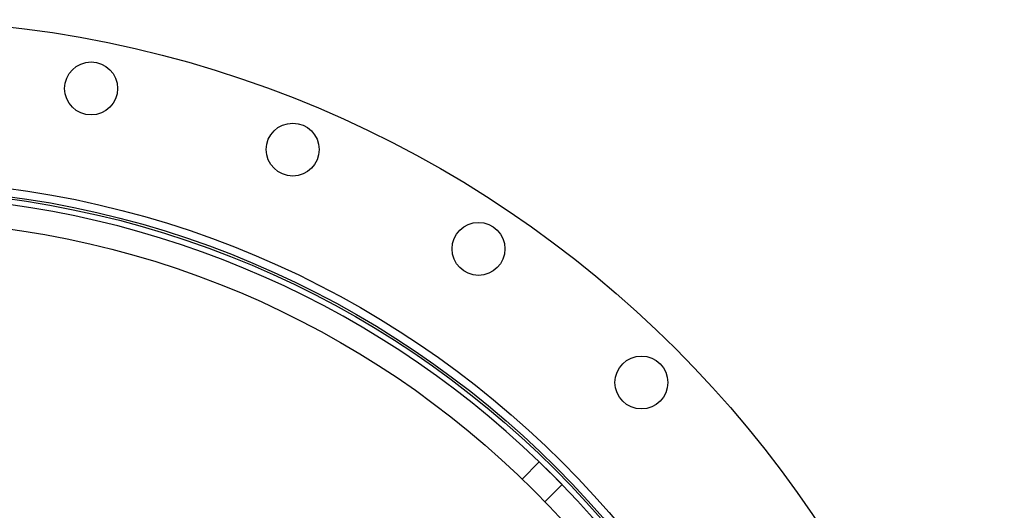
# Model space of a CAD drawing. Header units: millimetres. Extents: x 1200 to 2600, y 1259 to 2659.
# Tile 15 of 15: x 1986 to 2600, y 2353 to 2659. Entities that reach past the tile are written whole.
import ezdxf

# ---------------------------------------------------------------- set-up
doc = ezdxf.new("R2010")
doc.units = ezdxf.units.MM

msp = doc.modelspace()

# ---------------------------------------------------------------- linework, layer by layer
at = {"color": 7, "linetype": 'Continuous', "lineweight": 25}
for p, q in [((2299.28, 2372.61), (2309.94, 2383.28)), ((2309.94, 2383.28), (2324.09, 2369.14)), ((2313.42, 2358.47), (2324.09, 2369.14))]:
    msp.add_line(p, q, dxfattribs=at)
at = {"color": 7, "linetype": 'Continuous', "lineweight": 25, "flags": 128}
msp.add_lwpolyline([(2310.5, 2382.72), (2317.07, 2376.26), (2323.52, 2369.7)], dxfattribs=at)
at = {"color": 7, "linetype": 'Continuous', "lineweight": 25}
for centre, radius in [((1899.82, 1959.02), 700), ((2030.53, 2616.14), 16.5), ((2156.22, 2578.02), 16.5), ((1899.82, 1959.02), 600), ((1899.82, 1959.02), 595), ((1899.82, 1959.02), 593.6), ((1899.82, 1959.02), 575), ((2272.05, 2516.1), 16.5), ((2373.58, 2432.78), 16.5)]:
    msp.add_circle(centre, radius, dxfattribs=at)
for start, end in [(45.97104, 89.02896), (0.97104, 44.02896)]:
    msp.add_arc((1899.82, 1959.02), 590.07, start, end, dxfattribs=at)

doc.saveas('drawing.dxf')
